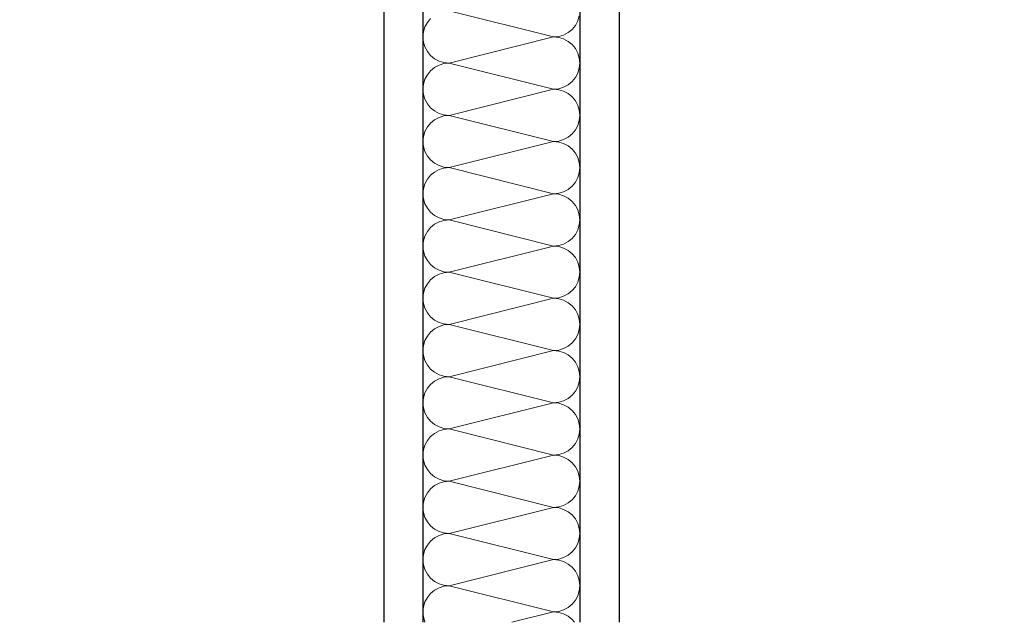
# Model space of a CAD drawing. Header units: metres. Extents: x -12 to 57.2, y -22.2 to 2.8.
# Tile 50 of 126: x 11.768 to 12.396, y -7.915 to -7.531. Entities that reach past the tile are written whole.
import ezdxf

# ---------------------------------------------------------------- set-up
doc = ezdxf.new("R2010")
doc.units = ezdxf.units.M
doc.header["$LTSCALE"] = 0.4
doc.header["$MEASUREMENT"] = 0
doc.layers.get('0').update_dxf_attribs({"color": 8, "lineweight": 9})
doc.layers.get('Defpoints').update_dxf_attribs({"color": 8, "lineweight": 9})
doc.layers.add('Neubau_A-TB Wände', color=8, linetype='Continuous')
doc.layers.add('Neubau_T-Bemaßung', color=8, linetype='Continuous')
doc.styles.add('ERSTELLTER_STIL_2', font='arial.ttf')
doc.dimstyles.new('ERSTELLTER_STIL__1', dxfattribs={"dimtxt": 0.0875, "dimasz": 0.059375, "dimexe": 0.18, "dimexo": 0.0625, "dimgap": 0, "dimtad": 1, "dimzin": 0, "dimdsep": 46, "dimtxsty": 'ERSTELLTER_STIL_2', "dimblk": 'ARROWHEAD_6', "dimblk1": 'ARROWHEAD_6', "dimblk2": 'ARROWHEAD_6', "dimcen": 0.09, "dimclrd": 7, "dimclre": 7, "dimclrt": 7, "dimazin": 0, "dimtfac": 1, "dimtdec": 4, "dimtmove": 0, "dimatfit": 3, "dimfxl": 1, "dimtolj": 1, "dimtzin": 0, "dimarcsym": 0})

# ---------------------------------------------------------------- blocks, each defined once
blk = doc.blocks.new('*X431', base_point=(-24191.65022, 0))
at = {"layer": 'Neubau_A-TB Wände', "color": 8, "linetype": 'Continuous', "lineweight": 9}
for p, q in [((-21271.85849, 2.63333), (-21271.92515, 2.65)), ((-21271.93694, 2.64512), (-21271.93901, 2.64259)), ((-21271.84463, 2.64074), (-21271.84309, 2.64362)), ((-21271.84309, 2.64362), (-21271.84214, 2.64675)), ((-21271.9415, 2.63658), (-21271.94182, 2.63333)), ((-21271.94055, 2.63971), (-21271.9415, 2.63658)), ((-21271.93901, 2.64259), (-21271.94055, 2.63971)), ((-21271.84923, 2.63614), (-21271.8467, 2.63821)), ((-21271.8467, 2.63821), (-21271.84463, 2.64074)), ((-21271.94182, 2.63333), (-21271.9415, 2.63008)), ((-21271.9415, 2.63008), (-21271.94055, 2.62696)), ((-21271.85849, 2.63333), (-21271.92515, 2.61667)), ((-21271.85849, 2.63333), (-21271.85523, 2.63365)), ((-21271.85523, 2.63301), (-21271.85849, 2.63333)), ((-21271.85523, 2.63365), (-21271.85211, 2.6346)), ((-21271.85211, 2.63206), (-21271.85523, 2.63301)), ((-21271.85211, 2.6346), (-21271.84923, 2.63614)), ((-21271.84923, 2.63052), (-21271.85211, 2.63206)), ((-21271.8467, 2.62845), (-21271.84923, 2.63052)), ((-21271.94055, 2.62696), (-21271.93901, 2.62407)), ((-21271.93901, 2.62407), (-21271.93694, 2.62155)), ((-21271.84463, 2.62593), (-21271.8467, 2.62845)), ((-21271.84309, 2.62304), (-21271.84463, 2.62593)), ((-21271.93694, 2.62155), (-21271.93441, 2.61948)), ((-21271.93441, 2.61948), (-21271.93153, 2.61794)), ((-21271.93153, 2.61794), (-21271.9284, 2.61699)), ((-21271.84214, 2.61992), (-21271.84309, 2.62304)), ((-21271.84182, 2.61667), (-21271.84214, 2.61992)), ((-21271.93694, 2.61179), (-21271.93901, 2.60926)), ((-21271.93441, 2.61386), (-21271.93694, 2.61179)), ((-21271.93153, 2.6154), (-21271.93441, 2.61386)), ((-21271.9284, 2.61635), (-21271.93153, 2.6154)), ((-21271.9284, 2.61699), (-21271.92515, 2.61667)), ((-21271.92515, 2.61667), (-21271.9284, 2.61635)), ((-21271.85849, 2.6), (-21271.92515, 2.61667)), ((-21271.84309, 2.61029), (-21271.84214, 2.61342)), ((-21271.84214, 2.61342), (-21271.84182, 2.61667)), ((-21271.94055, 2.60638), (-21271.9415, 2.60325)), ((-21271.93901, 2.60926), (-21271.94055, 2.60638)), ((-21271.8467, 2.60488), (-21271.84463, 2.60741)), ((-21271.84463, 2.60741), (-21271.84309, 2.61029)), ((-21271.9415, 2.60325), (-21271.94182, 2.6)), ((-21271.94182, 2.6), (-21271.9415, 2.59675)), ((-21271.85849, 2.6), (-21271.92515, 2.58333)), ((-21271.85849, 2.6), (-21271.85523, 2.60032)), ((-21271.85523, 2.59968), (-21271.85849, 2.6)), ((-21271.85523, 2.60032), (-21271.85211, 2.60127)), ((-21271.85211, 2.59873), (-21271.85523, 2.59968)), ((-21271.85211, 2.60127), (-21271.84923, 2.60281)), ((-21271.84923, 2.59719), (-21271.85211, 2.59873)), ((-21271.84923, 2.60281), (-21271.8467, 2.60488)), ((-21271.9415, 2.59675), (-21271.94055, 2.59362)), ((-21271.94055, 2.59362), (-21271.93901, 2.59074)), ((-21271.8467, 2.59512), (-21271.84923, 2.59719)), ((-21271.84463, 2.59259), (-21271.8467, 2.59512)), ((-21271.84309, 2.58971), (-21271.84463, 2.59259)), ((-21271.93901, 2.59074), (-21271.93694, 2.58821)), ((-21271.93694, 2.58821), (-21271.93441, 2.58614)), ((-21271.93441, 2.58614), (-21271.93153, 2.5846)), ((-21271.84214, 2.58658), (-21271.84309, 2.58971)), ((-21271.84182, 2.58333), (-21271.84214, 2.58658)), ((-21271.93441, 2.58052), (-21271.93694, 2.57845)), ((-21271.93153, 2.58206), (-21271.93441, 2.58052)), ((-21271.93153, 2.5846), (-21271.9284, 2.58365)), ((-21271.9284, 2.58301), (-21271.93153, 2.58206)), ((-21271.9284, 2.58365), (-21271.92515, 2.58333)), ((-21271.92515, 2.58333), (-21271.9284, 2.58301)), ((-21271.85849, 2.56667), (-21271.92515, 2.58333)), ((-21271.84309, 2.57696), (-21271.84214, 2.58008)), ((-21271.84214, 2.58008), (-21271.84182, 2.58333)), ((-21271.93901, 2.57593), (-21271.94055, 2.57304)), ((-21271.93694, 2.57845), (-21271.93901, 2.57593)), ((-21271.8467, 2.57155), (-21271.84463, 2.57407)), ((-21271.84463, 2.57407), (-21271.84309, 2.57696)), ((-21271.9415, 2.56992), (-21271.94182, 2.56667)), ((-21271.94055, 2.57304), (-21271.9415, 2.56992)), ((-21271.85523, 2.56699), (-21271.85211, 2.56794)), ((-21271.85211, 2.56794), (-21271.84923, 2.56948)), ((-21271.84923, 2.56948), (-21271.8467, 2.57155)), ((-21271.94182, 2.56667), (-21271.9415, 2.56342)), ((-21271.9415, 2.56342), (-21271.94055, 2.56029)), ((-21271.85849, 2.56667), (-21271.92515, 2.55)), ((-21271.85849, 2.56667), (-21271.85523, 2.56699)), ((-21271.85523, 2.56635), (-21271.85849, 2.56667)), ((-21271.85211, 2.5654), (-21271.85523, 2.56635)), ((-21271.84923, 2.56386), (-21271.85211, 2.5654)), ((-21271.8467, 2.56179), (-21271.84923, 2.56386)), ((-21271.84463, 2.55926), (-21271.8467, 2.56179)), ((-21271.94055, 2.56029), (-21271.93901, 2.55741)), ((-21271.93901, 2.55741), (-21271.93694, 2.55488)), ((-21271.93694, 2.55488), (-21271.93441, 2.55281)), ((-21271.84309, 2.55638), (-21271.84463, 2.55926)), ((-21271.84214, 2.55325), (-21271.84309, 2.55638)), ((-21271.93441, 2.55281), (-21271.93153, 2.55127)), ((-21271.93153, 2.54873), (-21271.93441, 2.54719)), ((-21271.93153, 2.55127), (-21271.9284, 2.55032)), ((-21271.9284, 2.54968), (-21271.93153, 2.54873)), ((-21271.9284, 2.55032), (-21271.92515, 2.55)), ((-21271.92515, 2.55), (-21271.9284, 2.54968)), ((-21271.85849, 2.53333), (-21271.92515, 2.55)), ((-21271.84182, 2.55), (-21271.84214, 2.55325)), ((-21271.84214, 2.54675), (-21271.84182, 2.55)), ((-21271.93901, 2.54259), (-21271.94055, 2.53971)), ((-21271.93694, 2.54512), (-21271.93901, 2.54259)), ((-21271.93441, 2.54719), (-21271.93694, 2.54512)), ((-21271.84463, 2.54074), (-21271.84309, 2.54362)), ((-21271.84309, 2.54362), (-21271.84214, 2.54675)), ((-21271.9415, 2.53658), (-21271.94182, 2.53333)), ((-21271.94055, 2.53971), (-21271.9415, 2.53658)), ((-21271.85211, 2.5346), (-21271.84923, 2.53614)), ((-21271.84923, 2.53614), (-21271.8467, 2.53821)), ((-21271.8467, 2.53821), (-21271.84463, 2.54074)), ((-21271.94182, 2.53333), (-21271.9415, 2.53008)), ((-21271.9415, 2.53008), (-21271.94055, 2.52696)), ((-21271.85849, 2.53333), (-21271.92515, 2.51667)), ((-21271.85849, 2.53333), (-21271.85523, 2.53365)), ((-21271.85523, 2.53301), (-21271.85849, 2.53333)), ((-21271.85523, 2.53365), (-21271.85211, 2.5346)), ((-21271.85211, 2.53206), (-21271.85523, 2.53301)), ((-21271.84923, 2.53052), (-21271.85211, 2.53206)), ((-21271.8467, 2.52845), (-21271.84923, 2.53052)), ((-21271.94055, 2.52696), (-21271.93901, 2.52407)), ((-21271.93901, 2.52407), (-21271.93694, 2.52155)), ((-21271.84463, 2.52593), (-21271.8467, 2.52845)), ((-21271.84309, 2.52304), (-21271.84463, 2.52593)), ((-21271.93694, 2.52155), (-21271.93441, 2.51948)), ((-21271.93441, 2.51948), (-21271.93153, 2.51794)), ((-21271.93153, 2.51794), (-21271.9284, 2.51699)), ((-21271.84214, 2.51992), (-21271.84309, 2.52304)), ((-21271.84182, 2.51667), (-21271.84214, 2.51992)), ((-21271.93694, 2.51179), (-21271.93901, 2.50926)), ((-21271.93441, 2.51386), (-21271.93694, 2.51179)), ((-21271.93153, 2.5154), (-21271.93441, 2.51386)), ((-21271.9284, 2.51635), (-21271.93153, 2.5154)), ((-21271.9284, 2.51699), (-21271.92515, 2.51667)), ((-21271.92515, 2.51667), (-21271.9284, 2.51635)), ((-21271.85849, 2.5), (-21271.92515, 2.51667)), ((-21271.84309, 2.51029), (-21271.84214, 2.51342)), ((-21271.84214, 2.51342), (-21271.84182, 2.51667)), ((-21271.94055, 2.50638), (-21271.9415, 2.50325)), ((-21271.93901, 2.50926), (-21271.94055, 2.50638)), ((-21271.84923, 2.50281), (-21271.8467, 2.50488)), ((-21271.8467, 2.50488), (-21271.84463, 2.50741)), ((-21271.84463, 2.50741), (-21271.84309, 2.51029)), ((-21271.9415, 2.50325), (-21271.94182, 2.5)), ((-21271.94182, 2.5), (-21271.9415, 2.49675)), ((-21271.85849, 2.5), (-21271.92515, 2.48333)), ((-21271.85849, 2.5), (-21271.85523, 2.50032)), ((-21271.85523, 2.49968), (-21271.85849, 2.5)), ((-21271.85523, 2.50032), (-21271.85211, 2.50127)), ((-21271.85211, 2.49873), (-21271.85523, 2.49968)), ((-21271.85211, 2.50127), (-21271.84923, 2.50281)), ((-21271.84923, 2.49719), (-21271.85211, 2.49873)), ((-21271.9415, 2.49675), (-21271.94055, 2.49362)), ((-21271.94055, 2.49362), (-21271.93901, 2.49074)), ((-21271.8467, 2.49512), (-21271.84923, 2.49719)), ((-21271.84463, 2.49259), (-21271.8467, 2.49512)), ((-21271.84309, 2.48971), (-21271.84463, 2.49259)), ((-21271.93901, 2.49074), (-21271.93694, 2.48821)), ((-21271.93694, 2.48821), (-21271.93441, 2.48614)), ((-21271.93441, 2.48614), (-21271.93153, 2.4846)), ((-21271.84214, 2.48658), (-21271.84309, 2.48971)), ((-21271.84182, 2.48333), (-21271.84214, 2.48658)), ((-21271.93441, 2.48052), (-21271.93694, 2.47845)), ((-21271.93153, 2.48206), (-21271.93441, 2.48052)), ((-21271.93153, 2.4846), (-21271.9284, 2.48365)), ((-21271.9284, 2.48301), (-21271.93153, 2.48206)), ((-21271.9284, 2.48365), (-21271.92515, 2.48333)), ((-21271.92515, 2.48333), (-21271.9284, 2.48301)), ((-21271.85849, 2.46667), (-21271.92515, 2.48333)), ((-21271.84309, 2.47696), (-21271.84214, 2.48008)), ((-21271.84214, 2.48008), (-21271.84182, 2.48333)), ((-21271.93901, 2.47593), (-21271.94055, 2.47304)), ((-21271.93694, 2.47845), (-21271.93901, 2.47593)), ((-21271.8467, 2.47155), (-21271.84463, 2.47407)), ((-21271.84463, 2.47407), (-21271.84309, 2.47696)), ((-21271.9415, 2.46992), (-21271.94182, 2.46667)), ((-21271.94055, 2.47304), (-21271.9415, 2.46992)), ((-21271.85849, 2.46667), (-21271.85523, 2.46699)), ((-21271.85523, 2.46699), (-21271.85211, 2.46794)), ((-21271.85211, 2.46794), (-21271.84923, 2.46948)), ((-21271.84923, 2.46948), (-21271.8467, 2.47155)), ((-21271.94182, 2.46667), (-21271.9415, 2.46342)), ((-21271.9415, 2.46342), (-21271.94055, 2.46029)), ((-21271.85849, 2.46667), (-21271.92515, 2.45)), ((-21271.85523, 2.46635), (-21271.85849, 2.46667)), ((-21271.85211, 2.4654), (-21271.85523, 2.46635)), ((-21271.84923, 2.46386), (-21271.85211, 2.4654)), ((-21271.8467, 2.46179), (-21271.84923, 2.46386)), ((-21271.84463, 2.45926), (-21271.8467, 2.46179)), ((-21271.94055, 2.46029), (-21271.93901, 2.45741)), ((-21271.93901, 2.45741), (-21271.93694, 2.45488)), ((-21271.93694, 2.45488), (-21271.93441, 2.45281)), ((-21271.84309, 2.45638), (-21271.84463, 2.45926)), ((-21271.84214, 2.45325), (-21271.84309, 2.45638)), ((-21271.93441, 2.45281), (-21271.93153, 2.45127)), ((-21271.93153, 2.44873), (-21271.93441, 2.44719)), ((-21271.93153, 2.45127), (-21271.9284, 2.45032)), ((-21271.9284, 2.44968), (-21271.93153, 2.44873)), ((-21271.9284, 2.45032), (-21271.92515, 2.45)), ((-21271.92515, 2.45), (-21271.9284, 2.44968)), ((-21271.85849, 2.43333), (-21271.92515, 2.45)), ((-21271.84182, 2.45), (-21271.84214, 2.45325)), ((-21271.84214, 2.44675), (-21271.84182, 2.45)), ((-21271.93901, 2.44259), (-21271.94055, 2.43971)), ((-21271.93694, 2.44512), (-21271.93901, 2.44259)), ((-21271.93441, 2.44719), (-21271.93694, 2.44512)), ((-21271.84463, 2.44074), (-21271.84309, 2.44362)), ((-21271.84309, 2.44362), (-21271.84214, 2.44675)), ((-21271.9415, 2.43658), (-21271.94182, 2.43333)), ((-21271.94055, 2.43971), (-21271.9415, 2.43658)), ((-21271.85211, 2.4346), (-21271.84923, 2.43614)), ((-21271.84923, 2.43614), (-21271.8467, 2.43821)), ((-21271.8467, 2.43821), (-21271.84463, 2.44074)), ((-21271.94182, 2.43333), (-21271.9415, 2.43008)), ((-21271.9415, 2.43008), (-21271.94055, 2.42696)), ((-21271.85849, 2.43333), (-21271.92515, 2.41667)), ((-21271.85849, 2.43333), (-21271.85523, 2.43365)), ((-21271.85523, 2.43301), (-21271.85849, 2.43333)), ((-21271.85523, 2.43365), (-21271.85211, 2.4346)), ((-21271.85211, 2.43206), (-21271.85523, 2.43301)), ((-21271.84923, 2.43052), (-21271.85211, 2.43206)), ((-21271.8467, 2.42845), (-21271.84923, 2.43052)), ((-21271.94055, 2.42696), (-21271.93901, 2.42407)), ((-21271.93901, 2.42407), (-21271.93694, 2.42155)), ((-21271.84463, 2.42593), (-21271.8467, 2.42845)), ((-21271.84309, 2.42304), (-21271.84463, 2.42593)), ((-21271.84214, 2.41992), (-21271.84309, 2.42304)), ((-21271.93694, 2.42155), (-21271.93441, 2.41948)), ((-21271.93441, 2.41948), (-21271.93153, 2.41794)), ((-21271.93153, 2.41794), (-21271.9284, 2.41699)), ((-21271.9284, 2.41699), (-21271.92515, 2.41667)), ((-21271.92515, 2.41667), (-21271.9284, 2.41635)), ((-21271.85849, 2.4), (-21271.92515, 2.41667)), ((-21271.84182, 2.41667), (-21271.84214, 2.41992)), ((-21271.84214, 2.41342), (-21271.84182, 2.41667)), ((-21271.93694, 2.41179), (-21271.93901, 2.40926)), ((-21271.93441, 2.41386), (-21271.93694, 2.41179)), ((-21271.93153, 2.4154), (-21271.93441, 2.41386)), ((-21271.9284, 2.41635), (-21271.93153, 2.4154)), ((-21271.84309, 2.41029), (-21271.84214, 2.41342)), ((-21271.94055, 2.40638), (-21271.9415, 2.40325)), ((-21271.93901, 2.40926), (-21271.94055, 2.40638)), ((-21271.84923, 2.40281), (-21271.8467, 2.40488)), ((-21271.8467, 2.40488), (-21271.84463, 2.40741)), ((-21271.84463, 2.40741), (-21271.84309, 2.41029)), ((-21271.9415, 2.40325), (-21271.94182, 2.4)), ((-21271.94182, 2.4), (-21271.9415, 2.39675)), ((-21271.85849, 2.4), (-21271.92515, 2.38333)), ((-21271.85849, 2.4), (-21271.85523, 2.40032)), ((-21271.85523, 2.39968), (-21271.85849, 2.4)), ((-21271.85523, 2.40032), (-21271.85211, 2.40127)), ((-21271.85211, 2.39873), (-21271.85523, 2.39968)), ((-21271.85211, 2.40127), (-21271.84923, 2.40281)), ((-21271.84923, 2.39719), (-21271.85211, 2.39873)), ((-21271.9415, 2.39675), (-21271.94055, 2.39362)), ((-21271.94055, 2.39362), (-21271.93901, 2.39074)), ((-21271.8467, 2.39512), (-21271.84923, 2.39719)), ((-21271.84463, 2.39259), (-21271.8467, 2.39512)), ((-21271.84309, 2.38971), (-21271.84463, 2.39259)), ((-21271.93901, 2.39074), (-21271.93694, 2.38821)), ((-21271.93694, 2.38821), (-21271.93441, 2.38614)), ((-21271.93441, 2.38614), (-21271.93153, 2.3846)), ((-21271.84214, 2.38658), (-21271.84309, 2.38971)), ((-21271.84182, 2.38333), (-21271.84214, 2.38658)), ((-21271.93441, 2.38052), (-21271.93694, 2.37845)), ((-21271.93153, 2.38206), (-21271.93441, 2.38052)), ((-21271.93153, 2.3846), (-21271.9284, 2.38365)), ((-21271.9284, 2.38301), (-21271.93153, 2.38206)), ((-21271.9284, 2.38365), (-21271.92515, 2.38333)), ((-21271.92515, 2.38333), (-21271.9284, 2.38301)), ((-21271.85849, 2.36667), (-21271.92515, 2.38333)), ((-21271.84309, 2.37696), (-21271.84214, 2.38008)), ((-21271.84214, 2.38008), (-21271.84182, 2.38333)), ((-21271.94055, 2.37304), (-21271.9415, 2.36992)), ((-21271.93901, 2.37593), (-21271.94055, 2.37304)), ((-21271.93694, 2.37845), (-21271.93901, 2.37593)), ((-21271.8467, 2.37155), (-21271.84463, 2.37407)), ((-21271.84463, 2.37407), (-21271.84309, 2.37696)), ((-21271.9415, 2.36992), (-21271.94182, 2.36667)), ((-21271.94182, 2.36667), (-21271.9415, 2.36342)), ((-21271.85849, 2.36667), (-21271.92515, 2.35)), ((-21271.85849, 2.36667), (-21271.85523, 2.36699)), ((-21271.85523, 2.36635), (-21271.85849, 2.36667)), ((-21271.85523, 2.36699), (-21271.85211, 2.36794)), ((-21271.85211, 2.36794), (-21271.84923, 2.36948)), ((-21271.84923, 2.36948), (-21271.8467, 2.37155)), ((-21271.9415, 2.36342), (-21271.94055, 2.36029)), ((-21271.94055, 2.36029), (-21271.93901, 2.35741)), ((-21271.85211, 2.3654), (-21271.85523, 2.36635)), ((-21271.84923, 2.36386), (-21271.85211, 2.3654)), ((-21271.8467, 2.36179), (-21271.84923, 2.36386)), ((-21271.84463, 2.35926), (-21271.8467, 2.36179)), ((-21271.93901, 2.35741), (-21271.93694, 2.35488)), ((-21271.93694, 2.35488), (-21271.93441, 2.35281)), ((-21271.84309, 2.35638), (-21271.84463, 2.35926)), ((-21271.84214, 2.35325), (-21271.84309, 2.35638)), ((-21271.93441, 2.35281), (-21271.93153, 2.35127)), ((-21271.93153, 2.34873), (-21271.93441, 2.34719)), ((-21271.93153, 2.35127), (-21271.9284, 2.35032)), ((-21271.9284, 2.34968), (-21271.93153, 2.34873)), ((-21271.9284, 2.35032), (-21271.92515, 2.35)), ((-21271.92515, 2.35), (-21271.9284, 2.34968)), ((-21271.85849, 2.33333), (-21271.92515, 2.35)), ((-21271.84182, 2.35), (-21271.84214, 2.35325)), ((-21271.84214, 2.34675), (-21271.84182, 2.35)), ((-21271.93901, 2.34259), (-21271.94055, 2.33971)), ((-21271.93694, 2.34512), (-21271.93901, 2.34259)), ((-21271.93441, 2.34719), (-21271.93694, 2.34512)), ((-21271.84463, 2.34074), (-21271.84309, 2.34362)), ((-21271.84309, 2.34362), (-21271.84214, 2.34675)), ((-21271.9415, 2.33658), (-21271.94182, 2.33333)), ((-21271.94055, 2.33971), (-21271.9415, 2.33658)), ((-21271.85211, 2.3346), (-21271.84923, 2.33614)), ((-21271.84923, 2.33614), (-21271.8467, 2.33821)), ((-21271.8467, 2.33821), (-21271.84463, 2.34074)), ((-21271.94182, 2.33333), (-21271.9415, 2.33008)), ((-21271.9415, 2.33008), (-21271.94055, 2.32696)), ((-21271.85849, 2.33333), (-21271.92515, 2.31667)), ((-21271.85849, 2.33333), (-21271.85523, 2.33365)), ((-21271.85523, 2.33301), (-21271.85849, 2.33333)), ((-21271.85523, 2.33365), (-21271.85211, 2.3346)), ((-21271.85211, 2.33206), (-21271.85523, 2.33301)), ((-21271.84923, 2.33052), (-21271.85211, 2.33206)), ((-21271.8467, 2.32845), (-21271.84923, 2.33052)), ((-21271.94055, 2.32696), (-21271.93901, 2.32407)), ((-21271.93901, 2.32407), (-21271.93694, 2.32155)), ((-21271.84463, 2.32593), (-21271.8467, 2.32845)), ((-21271.84309, 2.32304), (-21271.84463, 2.32593)), ((-21271.84214, 2.31992), (-21271.84309, 2.32304)), ((-21271.93694, 2.32155), (-21271.93441, 2.31948)), ((-21271.93441, 2.31948), (-21271.93153, 2.31794)), ((-21271.93153, 2.31794), (-21271.9284, 2.31699)), ((-21271.9284, 2.31635), (-21271.93153, 2.3154)), ((-21271.9284, 2.31699), (-21271.92515, 2.31667)), ((-21271.92515, 2.31667), (-21271.9284, 2.31635)), ((-21271.85849, 2.3), (-21271.92515, 2.31667)), ((-21271.84182, 2.31667), (-21271.84214, 2.31992)), ((-21271.84214, 2.31342), (-21271.84182, 2.31667)), ((-21271.93694, 2.31179), (-21271.93901, 2.30926)), ((-21271.93441, 2.31386), (-21271.93694, 2.31179)), ((-21271.93153, 2.3154), (-21271.93441, 2.31386)), ((-21271.84463, 2.30741), (-21271.84309, 2.31029)), ((-21271.84309, 2.31029), (-21271.84214, 2.31342)), ((-21271.94055, 2.30638), (-21271.9415, 2.30325)), ((-21271.93901, 2.30926), (-21271.94055, 2.30638)), ((-21271.84923, 2.30281), (-21271.8467, 2.30488)), ((-21271.8467, 2.30488), (-21271.84463, 2.30741)), ((-21271.9415, 2.30325), (-21271.94182, 2.3)), ((-21271.94182, 2.3), (-21271.9415, 2.29675)), ((-21271.85849, 2.3), (-21271.92515, 2.28333)), ((-21271.85849, 2.3), (-21271.85523, 2.30032)), ((-21271.85523, 2.29968), (-21271.85849, 2.3)), ((-21271.85523, 2.30032), (-21271.85211, 2.30127)), ((-21271.85211, 2.29873), (-21271.85523, 2.29968)), ((-21271.85211, 2.30127), (-21271.84923, 2.30281)), ((-21271.84923, 2.29719), (-21271.85211, 2.29873)), ((-21271.9415, 2.29675), (-21271.94055, 2.29362)), ((-21271.94055, 2.29362), (-21271.93901, 2.29074)), ((-21271.8467, 2.29512), (-21271.84923, 2.29719)), ((-21271.84463, 2.29259), (-21271.8467, 2.29512)), ((-21271.84309, 2.28971), (-21271.84463, 2.29259)), ((-21271.93901, 2.29074), (-21271.93694, 2.28821)), ((-21271.93694, 2.28821), (-21271.93441, 2.28614)), ((-21271.93441, 2.28614), (-21271.93153, 2.2846)), ((-21271.84214, 2.28658), (-21271.84309, 2.28971)), ((-21271.84182, 2.28333), (-21271.84214, 2.28658)), ((-21271.93441, 2.28052), (-21271.93694, 2.27845)), ((-21271.93153, 2.28206), (-21271.93441, 2.28052)), ((-21271.93153, 2.2846), (-21271.9284, 2.28365)), ((-21271.9284, 2.28301), (-21271.93153, 2.28206)), ((-21271.9284, 2.28365), (-21271.92515, 2.28333)), ((-21271.92515, 2.28333), (-21271.9284, 2.28301)), ((-21271.85849, 2.26667), (-21271.92515, 2.28333)), ((-21271.84309, 2.27696), (-21271.84214, 2.28008)), ((-21271.84214, 2.28008), (-21271.84182, 2.28333)), ((-21271.94055, 2.27304), (-21271.9415, 2.26992)), ((-21271.93901, 2.27593), (-21271.94055, 2.27304)), ((-21271.93694, 2.27845), (-21271.93901, 2.27593)), ((-21271.8467, 2.27155), (-21271.84463, 2.27407)), ((-21271.84463, 2.27407), (-21271.84309, 2.27696)), ((-21271.9415, 2.26992), (-21271.94182, 2.26667)), ((-21271.94182, 2.26667), (-21271.9415, 2.26342)), ((-21271.85849, 2.26667), (-21271.88515, 2.26)), ((-21271.85849, 2.26667), (-21271.85523, 2.26699)), ((-21271.85523, 2.26635), (-21271.85849, 2.26667)), ((-21271.85523, 2.26699), (-21271.85211, 2.26794)), ((-21271.85211, 2.2654), (-21271.85523, 2.26635)), ((-21271.85211, 2.26794), (-21271.84923, 2.26948)), ((-21271.84923, 2.26948), (-21271.8467, 2.27155)), ((-21271.9415, 2.26342), (-21271.94055, 2.26029)), ((-21271.94055, 2.26029), (-21271.9404, 2.26)), ((-21271.84923, 2.26386), (-21271.85211, 2.2654)), ((-21271.8467, 2.26179), (-21271.84923, 2.26386)), ((-21271.84524, 2.26), (-21271.8467, 2.26179))]:
    blk.add_line(p, q, dxfattribs=at)
blk = doc.blocks.new('ARROWHEAD_6')
at = {"color": 0, "linetype": 'Continuous', "lineweight": 0}
for p, q in [((-0.5, -0.5), (0.5, 0.5)), ((0, 0), (-1, 0))]:
    blk.add_line(p, q, dxfattribs=at)
blk = doc.blocks.new('*D557')
at = {"layer": 'Defpoints', "color": 0, "linetype": 'Continuous', "transparency": 16777216}
for p in [(2.47941, -6.495), (22.625, -6.495), (-0.3, -10.355)]:
    blk.add_point(p, dxfattribs=at)
at = {"layer": 'Neubau_T-Bemaßung', "linetype": 'Continuous', "lineweight": -2, "transparency": 16777216}
for p, q in [((22.5625, -6.495), (2.29941, -6.495)), ((2.47941, -6.55438), (2.47941, -8.31492)), ((2.47941, -10.29562), (2.47941, -8.54208)), ((-0.2375, -10.355), (2.65941, -10.355))]:
    blk.add_line(p, q, dxfattribs=at)
at = {"layer": 'Neubau_T-Bemaßung', "linetype": 'Continuous', "lineweight": -2, "transparency": 16777216, "xscale": 0.059375, "yscale": 0.059375, "zscale": 0.059375}
for p, rotation in [((2.47941, -6.495), 90), ((2.47941, -10.355), 270)]:
    blk.add_blockref('ARROWHEAD_6', p, dxfattribs=dict(at, rotation=rotation))
at = {"layer": 'Neubau_T-Bemaßung', "linetype": 'Continuous', "transparency": 16777216, "insert": (2.47941, -8.4285), "char_height": 0.0875, "attachment_point": 5, "rotation": 90, "style": 'ERSTELLTER_STIL_2'}
blk.add_mtext('\\A1;3.86', dxfattribs=at)
blk = doc.blocks.new('*D563')
at = {"layer": 'Defpoints', "color": 0, "linetype": 'Continuous', "transparency": 16777216}
for p in [(22.625, -6.495), (42.30103, -6.495), (-0.3, -10.355)]:
    blk.add_point(p, dxfattribs=at)
at = {"layer": 'Neubau_T-Bemaßung', "linetype": 'Continuous', "lineweight": -2, "transparency": 16777216}
for p, q in [((22.6875, -6.495), (42.48103, -6.495)), ((42.30103, -6.55438), (42.30103, -8.31492)), ((42.30103, -10.29562), (42.30103, -8.54208)), ((-0.2375, -10.355), (42.48103, -10.355))]:
    blk.add_line(p, q, dxfattribs=at)
at = {"layer": 'Neubau_T-Bemaßung', "linetype": 'Continuous', "lineweight": -2, "transparency": 16777216, "xscale": 0.059375, "yscale": 0.059375, "zscale": 0.059375}
for p, rotation in [((42.30103, -6.495), 90), ((42.30103, -10.355), 270)]:
    blk.add_blockref('ARROWHEAD_6', p, dxfattribs=dict(at, rotation=rotation))
at = {"layer": 'Neubau_T-Bemaßung', "linetype": 'Continuous', "transparency": 16777216, "insert": (42.30103, -8.4285), "char_height": 0.0875, "attachment_point": 5, "rotation": 90, "style": 'ERSTELLTER_STIL_2'}
blk.add_mtext('\\A1;3.86', dxfattribs=at)
blk = doc.blocks.new('*D571')
at = {"layer": 'Defpoints', "color": 0, "linetype": 'Continuous', "transparency": 16777216}
for p in [(22.625, -6.495), (23.92058, -6.495), (-0.3, -10.355)]:
    blk.add_point(p, dxfattribs=at)
at = {"layer": 'Neubau_T-Bemaßung', "linetype": 'Continuous', "lineweight": -2, "transparency": 16777216}
for p, q in [((22.6875, -6.495), (24.10058, -6.495)), ((23.92058, -6.55438), (23.92058, -8.31492)), ((23.92058, -10.29562), (23.92058, -8.54208)), ((-0.2375, -10.355), (24.10058, -10.355))]:
    blk.add_line(p, q, dxfattribs=at)
at = {"layer": 'Neubau_T-Bemaßung', "linetype": 'Continuous', "lineweight": -2, "transparency": 16777216, "xscale": 0.059375, "yscale": 0.059375, "zscale": 0.059375}
for p, rotation in [((23.92058, -6.495), 90), ((23.92058, -10.355), 270)]:
    blk.add_blockref('ARROWHEAD_6', p, dxfattribs=dict(at, rotation=rotation))
at = {"layer": 'Neubau_T-Bemaßung', "linetype": 'Continuous', "transparency": 16777216, "insert": (23.92058, -8.4285), "char_height": 0.0875, "attachment_point": 5, "rotation": 90, "style": 'ERSTELLTER_STIL_2'}
blk.add_mtext('\\A1;3.86', dxfattribs=at)
blk = doc.blocks.new('*D587')
at = {"layer": 'Defpoints', "color": 0, "linetype": 'Continuous', "transparency": 16777216}
for p in [(4.09, -7.175), (41.95103, -7.175), (-10.662, -10.175)]:
    blk.add_point(p, dxfattribs=at)
at = {"layer": 'Neubau_T-Bemaßung', "linetype": 'Continuous', "lineweight": -2, "transparency": 16777216}
for p, q in [((4.1525, -7.175), (42.13103, -7.175)), ((41.95103, -7.23438), (41.95103, -8.63178)), ((41.95103, -10.11562), (41.95103, -8.8587)), ((-10.5995, -10.175), (42.13103, -10.175))]:
    blk.add_line(p, q, dxfattribs=at)
at = {"layer": 'Neubau_T-Bemaßung', "linetype": 'Continuous', "lineweight": -2, "transparency": 16777216, "xscale": 0.059375, "yscale": 0.059375, "zscale": 0.059375}
for p, rotation in [((41.95103, -7.175), 90), ((41.95103, -10.175), 270)]:
    blk.add_blockref('ARROWHEAD_6', p, dxfattribs=dict(at, rotation=rotation))
at = {"layer": 'Neubau_T-Bemaßung', "linetype": 'Continuous', "transparency": 16777216, "insert": (41.95103, -8.74524), "char_height": 0.0875, "attachment_point": 5, "rotation": 90, "style": 'ERSTELLTER_STIL_2'}
blk.add_mtext('\\A1;3.00', dxfattribs=at)
blk = doc.blocks.new('*D604')
at = {"layer": 'Defpoints', "color": 0, "linetype": 'Continuous', "transparency": 16777216}
for p in [(22.85, -6.825), (23.57058, -6.825), (-10.662, -10.175)]:
    blk.add_point(p, dxfattribs=at)
at = {"layer": 'Neubau_T-Bemaßung', "linetype": 'Continuous', "lineweight": -2, "transparency": 16777216}
for p, q in [((22.9125, -6.825), (23.75058, -6.825)), ((23.57058, -6.88438), (23.57058, -8.38956)), ((23.57058, -10.11562), (23.57058, -8.61744)), ((-10.5995, -10.175), (23.75058, -10.175))]:
    blk.add_line(p, q, dxfattribs=at)
at = {"layer": 'Neubau_T-Bemaßung', "linetype": 'Continuous', "lineweight": -2, "transparency": 16777216, "xscale": 0.059375, "yscale": 0.059375, "zscale": 0.059375}
for p, rotation in [((23.57058, -6.825), 90), ((23.57058, -10.175), 270)]:
    blk.add_blockref('ARROWHEAD_6', p, dxfattribs=dict(at, rotation=rotation))
at = {"layer": 'Neubau_T-Bemaßung', "linetype": 'Continuous', "transparency": 16777216, "insert": (23.57058, -8.5035), "char_height": 0.0875, "attachment_point": 5, "rotation": 90, "style": 'ERSTELLTER_STIL_2'}
blk.add_mtext('\\A1;3.35', dxfattribs=at)

msp = doc.modelspace()

# ---------------------------------------------------------------- linework, layer by layer
at = {"layer": 'Neubau_A-TB Wände', "linetype": 'Continuous'}
for p, q in [((12.025, -6.495), (12.025, -7.915)), ((12.125, -6.495), (12.125, -7.915)), ((12, -7.175), (12, -7.915)), ((12.15, -7.175), (12.15, -7.915))]:
    msp.add_line(p, q, dxfattribs=at)

# ---------------------------------------------------------------- block references
at = {"layer": 'Neubau_A-TB Wände'}
msp.add_blockref('*X431', (-2907.6834, -10.175), dxfattribs=at)

# ---------------------------------------------------------------- dimensions: what is measured, and where the dimension line sits
at = {"layer": 'Neubau_T-Bemaßung', "linetype": 'Continuous'}
for base, p1, p2, picture, middle in [((2.47941, -6.495), (-0.3, -10.355), (22.625, -6.495), '*D557', (2.47941, -8.4285)), ((42.30103, -6.495), (-0.3, -10.355), (22.625, -6.495), '*D563', (42.30103, -8.4285)), ((23.92058, -6.495), (-0.3, -10.355), (22.625, -6.495), '*D571', (23.92058, -8.4285)), ((23.57058, -6.825), (-10.662, -10.175), (22.85, -6.825), '*D604', (23.57058, -8.5035)), ((41.95103, -7.175), (-10.662, -10.175), (4.09, -7.175), '*D587', (41.95103, -8.74524))]:
    dim = msp.add_linear_dim(base=base, p1=p1, p2=p2, angle=90, dimstyle='ERSTELLTER_STIL__1', override={"dimclrd": 256, "dimclre": 256, "dimclrt": 256}, dxfattribs=at)
    dim.commit()
    dim.dimension.update_dxf_attribs({"geometry": picture, "text_midpoint": middle, "dimtype": 160, "text_rotation": 90})

doc.saveas('drawing.dxf')
